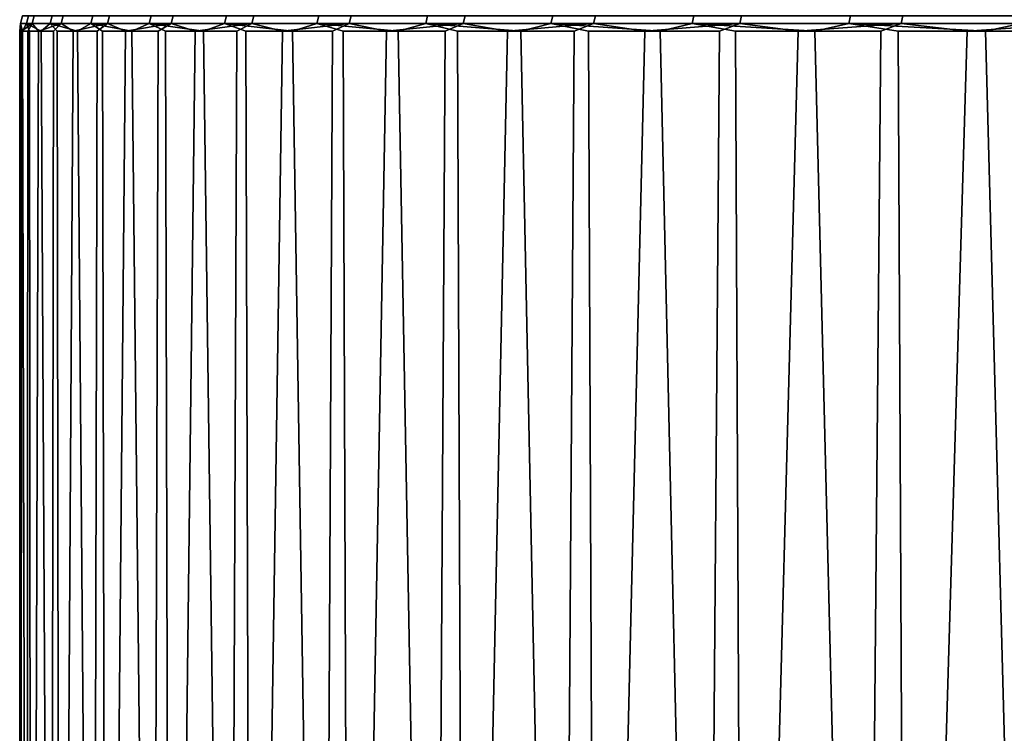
# Model space of a CAD drawing. Header units: metres. Extents: x -166 to 33, y -71 to 34.
# Tile 76 of 256: x -8.8 to -5.53, y -58.44 to -56.06. Entities that reach past the tile are written whole.
import ezdxf

# ---------------------------------------------------------------- set-up
doc = ezdxf.new("R2010")
doc.units = ezdxf.units.M
doc.layers.add('solid_12208131', color=7, linetype='CONTINUOUS')

msp = doc.modelspace()

# ---------------------------------------------------------------- linework, layer by layer
at = {"layer": 'solid_12208131'}
for points in [[(-8.790226, -56.048672, 65.830414), (-8.751979, -56.048672, 64.752441), (-8.758742, -56.073952, 64.752022), (-8.797002, -56.073952, 65.830353)], [(-8.770273, -56.048672, 66.908882), (-8.790226, -56.048672, 65.830414), (-8.797002, -56.073952, 65.830353), (-8.777042, -56.073952, 66.909187)], [(-8.692181, -56.048672, 67.984695), (-8.770273, -56.048672, 66.908882), (-8.777042, -56.073952, 66.909187), (-8.698923, -56.073952, 67.985367)], [(-8.751979, -56.048672, 64.752441), (-8.655645, -56.048672, 63.678101), (-8.662376, -56.073952, 63.677315), (-8.758742, -56.073952, 64.752022)], [(-8.556175, -56.048672, 69.054741), (-8.692181, -56.048672, 67.984695), (-8.698923, -56.073952, 67.985367), (-8.562872, -56.073952, 69.055771)], [(-8.655645, -56.048672, 63.678101), (-8.501506, -56.048672, 62.610523), (-8.508183, -56.073952, 62.609375), (-8.662376, -56.073952, 63.677315)], [(-8.362652, -56.048672, 70.115883), (-8.556175, -56.048672, 69.054741), (-8.562872, -56.073952, 69.055771), (-8.369284, -56.073952, 70.117279)], [(-8.501506, -56.048672, 62.610523), (-8.290008, -56.048672, 61.552811), (-8.296614, -56.073952, 61.551304), (-8.508183, -56.073952, 62.609375)], [(-8.112176, -56.048672, 71.165054), (-8.362652, -56.048672, 70.115883), (-8.369284, -56.073952, 70.117279), (-8.118722, -56.073952, 71.166801)], [(-8.290008, -56.048672, 61.552811), (-8.021768, -56.048672, 60.508049), (-8.028283, -56.073952, 60.506187), (-8.296614, -56.073952, 61.551304)], [(-7.805475, -56.048672, 72.199181), (-8.112176, -56.048672, 71.165054), (-8.118722, -56.073952, 71.166801), (-7.811917, -56.073952, 72.201279)], [(-8.021768, -56.048672, 60.508049), (-7.697566, -56.048672, 59.479271), (-7.703971, -56.073952, 59.477062), (-8.028283, -56.073952, 60.506187)], [(-7.443442, -56.048672, 73.215256), (-7.805475, -56.048672, 72.199181), (-7.811917, -56.073952, 72.201279), (-7.449761, -56.073952, 73.217705)], [(-7.697566, -56.048672, 59.479271), (-7.318347, -56.048672, 58.469482), (-7.324624, -56.073952, 58.466927), (-7.703971, -56.073952, 59.477062)], [(-7.027132, -56.048672, 74.210335), (-7.443442, -56.048672, 73.215256), (-7.449761, -56.073952, 73.217705), (-7.03331, -56.073952, 74.213112)], [(-7.318347, -56.048672, 58.469482), (-6.885214, -56.048672, 57.481613), (-6.891345, -56.073952, 57.478725), (-7.324624, -56.073952, 58.466927)], [(-6.557756, -56.048672, 75.181503), (-7.027132, -56.048672, 74.210335), (-7.03331, -56.073952, 74.213112), (-6.563776, -56.073952, 75.184616)], [(-6.885214, -56.048672, 57.481613), (-6.399429, -56.048672, 56.518547), (-6.405395, -56.073952, 56.515331), (-6.891345, -56.073952, 57.478725)], [(-6.036682, -56.048672, 76.125938), (-6.557756, -56.048672, 75.181503), (-6.563776, -56.073952, 75.184616), (-6.042524, -56.073952, 76.129372)], [(-6.399429, -56.048672, 56.518547), (-5.862407, -56.048672, 55.583084), (-5.86819, -56.073952, 55.579552), (-6.405395, -56.073952, 56.515331)], [(-5.465425, -56.048672, 77.040901), (-6.036682, -56.048672, 76.125938), (-6.042524, -56.073952, 76.129372), (-5.471074, -56.073952, 77.04464)], [(-5.862407, -56.048672, 55.583084), (-5.275709, -56.048672, 54.677948), (-5.281294, -56.073952, 54.67411), (-5.86819, -56.073952, 55.579552)], [(-8.797002, -56.073952, 65.830353), (-8.794033, -56.099998, 65.511505), (-8.798552, -69.997673, 66.24073), (-8.799922, -56.099998, 66.056)], [(-8.797002, -56.073952, 65.830353), (-8.799922, -56.099998, 66.056), (-8.790984, -56.099998, 66.600449)], [(-8.797002, -56.073952, 65.830353), (-8.758742, -56.073952, 64.752022), (-8.794033, -56.099998, 65.511505)], [(-8.777042, -56.073952, 66.909187), (-8.797002, -56.073952, 65.830353), (-8.790984, -56.099998, 66.600449)], [(-8.758742, -56.073952, 64.752022), (-8.773325, -56.099998, 64.967377), (-8.794033, -56.099998, 65.511505)], [(-8.777042, -56.073952, 66.909187), (-8.790984, -56.099998, 66.600449), (-8.756188, -69.997673, 67.323074), (-8.767229, -56.099998, 67.144455)], [(-8.758742, -56.073952, 64.752022), (-8.73781, -56.099998, 64.424011), (-8.782254, -69.997673, 65.157677), (-8.773325, -56.099998, 64.967377)], [(-8.777042, -56.073952, 66.909187), (-8.767229, -56.099998, 67.144455), (-8.728672, -56.099998, 67.687614)], [(-8.698923, -56.073952, 67.985367), (-8.777042, -56.073952, 66.909187), (-8.728672, -56.099998, 67.687614)], [(-8.758742, -56.073952, 64.752022), (-8.662376, -56.073952, 63.677315), (-8.73781, -56.099998, 64.424011)], [(-8.662376, -56.073952, 63.677315), (-8.687516, -56.099998, 63.881817), (-8.73781, -56.099998, 64.424011)], [(-8.698923, -56.073952, 67.985367), (-8.728672, -56.099998, 67.687614), (-8.655292, -69.997673, 68.401543), (-8.675343, -56.099998, 68.229515)], [(-8.662376, -56.073952, 63.677315), (-8.62248, -56.099998, 63.341194), (-8.707346, -69.997673, 64.077095), (-8.687516, -56.099998, 63.881817)], [(-8.698923, -56.073952, 67.985367), (-8.675343, -56.099998, 68.229515), (-8.607281, -56.099998, 68.769768)], [(-8.562872, -56.073952, 69.055771), (-8.698923, -56.073952, 67.985367), (-8.607281, -56.099998, 68.769768)], [(-8.662376, -56.073952, 63.677315), (-8.508183, -56.073952, 62.609375), (-8.62248, -56.099998, 63.341194)], [(-8.508183, -56.073952, 62.609375), (-8.542751, -56.099998, 62.802536), (-8.62248, -56.099998, 63.341194)], [(-8.562872, -56.073952, 69.055771), (-8.607281, -56.099998, 68.769768), (-8.496155, -69.997673, 69.472961), (-8.524536, -56.099998, 69.307968)], [(-8.508183, -56.073952, 62.609375), (-8.448387, -56.099998, 62.266254), (-8.574046, -69.997673, 63.002151), (-8.542751, -56.099998, 62.802536)], [(-8.562872, -56.073952, 69.055771), (-8.524536, -56.099998, 69.307968), (-8.427171, -56.099998, 69.843719)], [(-8.369284, -56.073952, 70.117279), (-8.562872, -56.073952, 69.055771), (-8.427171, -56.099998, 69.843719)], [(-8.508183, -56.073952, 62.609375), (-8.296614, -56.073952, 61.551304), (-8.448387, -56.099998, 62.266254)], [(-8.296614, -56.073952, 61.551304), (-8.339458, -56.099998, 61.732735), (-8.448387, -56.099998, 62.266254)], [(-8.369284, -56.073952, 70.117279), (-8.427171, -56.099998, 69.843719), (-8.279246, -69.997673, 70.534195), (-8.315256, -56.099998, 70.376617)], [(-8.296614, -56.073952, 61.551304), (-8.216046, -56.099998, 61.202381), (-8.382746, -69.997673, 61.936005), (-8.339458, -56.099998, 61.732735)], [(-8.369284, -56.073952, 70.117279), (-8.315256, -56.099998, 70.376617), (-8.188875, -56.099998, 70.906273)], [(-8.118722, -56.073952, 71.166801), (-8.369284, -56.073952, 70.117279), (-8.188875, -56.099998, 70.906273)], [(-8.296614, -56.073952, 61.551304), (-8.028283, -56.073952, 60.506187), (-8.216046, -56.099998, 61.202381)], [(-8.028283, -56.073952, 60.506187), (-8.078241, -56.099998, 60.675583), (-8.216046, -56.099998, 61.202381)], [(-8.118722, -56.073952, 71.166801), (-8.188875, -56.099998, 70.906273), (-8.005202, -69.997673, 71.58213), (-8.048122, -56.099998, 71.432289)], [(-8.028283, -56.073952, 60.506187), (-7.926146, -56.099998, 60.152733), (-8.134006, -69.997673, 60.881775), (-8.078241, -56.099998, 60.675583)], [(-8.118722, -56.073952, 71.166801), (-8.048122, -56.099998, 71.432289), (-7.893102, -56.099998, 71.954277)], [(-7.811917, -56.073952, 72.201279), (-8.118722, -56.073952, 71.166801), (-7.893102, -56.099998, 71.954277)], [(-8.028283, -56.073952, 60.506187), (-7.703971, -56.073952, 59.477062), (-7.926146, -56.099998, 60.152733)], [(-7.703971, -56.073952, 59.477062), (-7.759873, -56.099998, 59.634216), (-7.926146, -56.099998, 60.152733)], [(-7.811917, -56.073952, 72.201279), (-7.893102, -56.099998, 71.954277), (-7.674825, -69.997673, 72.613693), (-7.723928, -56.099998, 72.471855)], [(-7.703971, -56.073952, 59.477062), (-7.579546, -56.099998, 59.120419), (-7.828556, -69.997673, 59.84256), (-7.759873, -56.099998, 59.634216)], [(-7.811917, -56.073952, 72.201279), (-7.723928, -56.099998, 72.471855), (-7.540727, -56.099998, 72.984634)], [(-7.449761, -56.073952, 73.217705), (-7.811917, -56.073952, 72.201279), (-7.540727, -56.099998, 72.984634)], [(-7.703971, -56.073952, 59.477062), (-7.324624, -56.073952, 58.466927), (-7.579546, -56.099998, 59.120419)], [(-7.324624, -56.073952, 58.466927), (-7.385299, -56.099998, 58.611721), (-7.579546, -56.099998, 59.120419)], [(-7.449761, -56.073952, 73.217705), (-7.540727, -56.099998, 72.984634), (-7.289085, -69.997673, 73.625862), (-7.343633, -56.099998, 73.492241)], [(-7.324624, -56.073952, 58.466927), (-7.177275, -56.099998, 58.108498), (-7.467291, -69.997673, 58.821404), (-7.385299, -56.099998, 58.611721)], [(-7.449761, -56.073952, 73.217705), (-7.343633, -56.099998, 73.492241), (-7.132794, -56.099998, 73.994286)], [(-7.03331, -56.073952, 74.213112), (-7.449761, -56.073952, 73.217705), (-7.132794, -56.099998, 73.994286)], [(-7.324624, -56.073952, 58.466927), (-6.891345, -56.073952, 57.478725), (-7.177275, -56.099998, 58.108498)], [(-6.891345, -56.073952, 57.478725), (-6.955628, -56.099998, 57.611126), (-7.177275, -56.099998, 58.108498)], [(-7.03331, -56.073952, 74.213112), (-7.132794, -56.099998, 73.994286), (-6.849114, -69.997673, 74.615654), (-6.908366, -56.099998, 74.49041)], [(-6.891345, -56.073952, 57.478725), (-6.720523, -56.099998, 57.119976), (-7.051273, -69.997673, 57.821308), (-6.955628, -56.099998, 57.611126)], [(-7.03331, -56.073952, 74.213112), (-6.908366, -56.099998, 74.49041), (-6.670514, -56.099998, 74.98024)], [(-6.563776, -56.073952, 75.184616), (-7.03331, -56.073952, 74.213112), (-6.670514, -56.099998, 74.98024)], [(-6.891345, -56.073952, 57.478725), (-6.405395, -56.073952, 56.515331), (-6.720523, -56.099998, 57.119976)], [(-6.405395, -56.073952, 56.515331), (-6.472134, -56.099998, 56.635403), (-6.720523, -56.099998, 57.119976)], [(-6.563776, -56.073952, 75.184616), (-6.670514, -56.099998, 74.98024), (-6.356201, -69.997673, 75.580177), (-6.419416, -56.099998, 75.463409)], [(-6.405395, -56.073952, 56.515331), (-6.210646, -56.099998, 56.157776), (-6.58172, -69.997673, 56.845196), (-6.472134, -56.099998, 56.635403)], [(-6.563776, -56.073952, 75.184616), (-6.419416, -56.099998, 75.463409), (-6.155257, -56.099998, 75.939568)], [(-6.042524, -56.073952, 76.129372), (-6.563776, -56.073952, 75.184616), (-6.155257, -56.099998, 75.939568)], [(-6.405395, -56.073952, 56.515331), (-5.86819, -56.073952, 55.579552), (-6.210646, -56.099998, 56.157776)], [(-5.86819, -56.073952, 55.579552), (-5.936252, -56.099998, 55.687439), (-6.210646, -56.099998, 56.157776)], [(-6.042524, -56.073952, 76.129372), (-6.155257, -56.099998, 75.939568), (-5.811793, -69.997673, 76.516602), (-5.878233, -56.099998, 76.408363)], [(-5.86819, -56.073952, 55.579552), (-5.649155, -56.099998, 55.224751), (-6.060011, -69.997673, 55.895939), (-5.936252, -56.099998, 55.687439)], [(-6.042524, -56.073952, 76.129372), (-5.878233, -56.099998, 76.408363), (-5.58855, -56.099998, 76.869431)], [(-5.471074, -56.073952, 77.04464), (-6.042524, -56.073952, 76.129372), (-5.58855, -56.099998, 76.869431)], [(-5.86819, -56.073952, 55.579552), (-5.281294, -56.073952, 54.67411), (-5.649155, -56.099998, 55.224751)], [(-5.281294, -56.073952, 54.67411), (-5.349568, -56.099998, 54.77005), (-5.649155, -56.099998, 55.224751)], [(-5.471074, -56.073952, 77.04464), (-5.58855, -56.099998, 76.869431), (-5.217487, -69.997673, 77.42218), (-5.286422, -56.099998, 77.322449)], [(-8.756188, -69.997673, 67.323074), (-8.790984, -56.099998, 66.600449), (-8.799922, -56.099998, 66.056), (-8.798552, -69.997673, 66.24073)], [(-8.798552, -69.997673, 66.24073), (-8.794033, -56.099998, 65.511505), (-8.773325, -56.099998, 64.967377), (-8.782254, -69.997673, 65.157677)], [(-8.782254, -69.997673, 65.157677), (-8.73781, -56.099998, 64.424011), (-8.687516, -56.099998, 63.881817), (-8.707346, -69.997673, 64.077095)], [(-8.655292, -69.997673, 68.401543), (-8.728672, -56.099998, 67.687614), (-8.767229, -56.099998, 67.144455), (-8.756188, -69.997673, 67.323074)], [(-8.707346, -69.997673, 64.077095), (-8.62248, -56.099998, 63.341194), (-8.542751, -56.099998, 62.802536), (-8.574046, -69.997673, 63.002151)], [(-8.496155, -69.997673, 69.472961), (-8.607281, -56.099998, 68.769768), (-8.675343, -56.099998, 68.229515), (-8.655292, -69.997673, 68.401543)], [(-8.574046, -69.997673, 63.002151), (-8.448387, -56.099998, 62.266254), (-8.339458, -56.099998, 61.732735), (-8.382746, -69.997673, 61.936005)], [(-8.279246, -69.997673, 70.534195), (-8.427171, -56.099998, 69.843719), (-8.524536, -56.099998, 69.307968), (-8.496155, -69.997673, 69.472961)], [(-8.382746, -69.997673, 61.936005), (-8.216046, -56.099998, 61.202381), (-8.078241, -56.099998, 60.675583), (-8.134006, -69.997673, 60.881775)], [(-8.005202, -69.997673, 71.58213), (-8.188875, -56.099998, 70.906273), (-8.315256, -56.099998, 70.376617), (-8.279246, -69.997673, 70.534195)], [(-8.134006, -69.997673, 60.881775), (-7.926146, -56.099998, 60.152733), (-7.759873, -56.099998, 59.634216), (-7.828556, -69.997673, 59.84256)], [(-7.674825, -69.997673, 72.613693), (-7.893102, -56.099998, 71.954277), (-8.048122, -56.099998, 71.432289), (-8.005202, -69.997673, 71.58213)], [(-7.828556, -69.997673, 59.84256), (-7.579546, -56.099998, 59.120419), (-7.385299, -56.099998, 58.611721), (-7.467291, -69.997673, 58.821404)], [(-7.289085, -69.997673, 73.625862), (-7.540727, -56.099998, 72.984634), (-7.723928, -56.099998, 72.471855), (-7.674825, -69.997673, 72.613693)], [(-7.467291, -69.997673, 58.821404), (-7.177275, -56.099998, 58.108498), (-6.955628, -56.099998, 57.611126), (-7.051273, -69.997673, 57.821308)], [(-6.849114, -69.997673, 74.615654), (-7.132794, -56.099998, 73.994286), (-7.343633, -56.099998, 73.492241), (-7.289085, -69.997673, 73.625862)], [(-7.051273, -69.997673, 57.821308), (-6.720523, -56.099998, 57.119976), (-6.472134, -56.099998, 56.635403), (-6.58172, -69.997673, 56.845196)], [(-6.356201, -69.997673, 75.580177), (-6.670514, -56.099998, 74.98024), (-6.908366, -56.099998, 74.49041), (-6.849114, -69.997673, 74.615654)], [(-6.58172, -69.997673, 56.845196), (-6.210646, -56.099998, 56.157776), (-5.936252, -56.099998, 55.687439), (-6.060011, -69.997673, 55.895939)], [(-5.811793, -69.997673, 76.516602), (-6.155257, -56.099998, 75.939568), (-6.419416, -56.099998, 75.463409), (-6.356201, -69.997673, 75.580177)], [(-6.060011, -69.997673, 55.895939), (-5.649155, -56.099998, 55.224751), (-5.349568, -56.099998, 54.77005), (-5.487675, -69.997673, 54.976322)], [(-5.217487, -69.997673, 77.42218), (-5.58855, -56.099998, 76.869431), (-5.878233, -56.099998, 76.408363), (-5.811793, -69.997673, 76.516602)]]:
    msp.add_3dface(points, dxfattribs=at)

doc.saveas('drawing.dxf')
